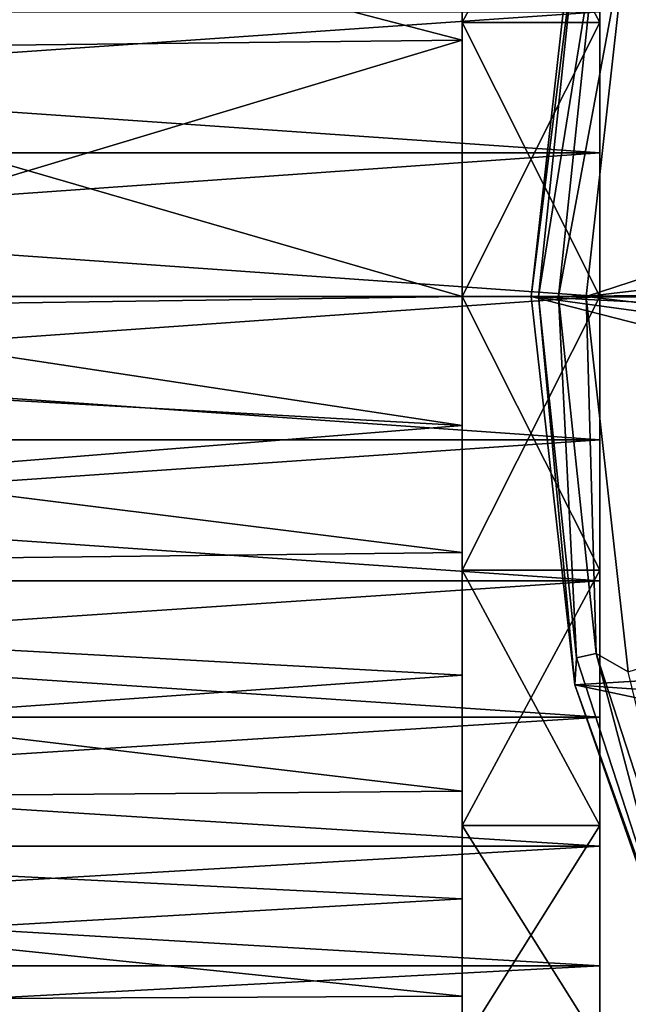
# Model space of a CAD drawing. Header units: millimetres. Extents: x -144 to 364, y -408 to 1133.
# Tile 14 of 256: x -116 to -105, y -13 to 5. Entities that reach past the tile are written whole.
import ezdxf

# ---------------------------------------------------------------- set-up
doc = ezdxf.new("R2010")
doc.units = ezdxf.units.MM
doc.header["$LTSCALE"] = 41.718519
for name, color, linetype in [('1028', 7, 'CONTINUOUS'), ('1029', 7, 'CONTINUOUS'), ('1030', 7, 'CONTINUOUS'), ('1031', 7, 'CONTINUOUS'), ('1032', 7, 'CONTINUOUS'), ('1088', 7, 'CONTINUOUS'), ('1089', 7, 'CONTINUOUS'), ('1090', 7, 'CONTINUOUS'), ('328', 7, 'CONTINUOUS'), ('329', 7, 'CONTINUOUS'), ('330', 7, 'CONTINUOUS'), ('331', 7, 'CONTINUOUS'), ('332', 7, 'CONTINUOUS'), ('333', 7, 'CONTINUOUS')]:
    doc.layers.add(name, color=color, linetype=linetype)

msp = doc.modelspace()

# ---------------------------------------------------------------- linework, layer by layer
at = {"layer": '1028', "color": 7, "linetype": 'CONTINUOUS', "true_color": 0xaaaaaa}
for points in [[(-141.5, -0.478, 17.994), (-123.5, 0, 18), (-108, -2.35, 17.846), (-141.5, -0.478, 17.994)], [(-123.5, 0, -18), (-141.5, -0.478, -17.994), (-108, 0, -18), (-123.5, 0, -18)], [(-108, 0, -18), (-141.5, -0.478, -17.994), (-108, -2.35, -17.846), (-108, 0, -18)], [(-108, -2.35, 17.846), (-123.5, 0, 18), (-108, 0, 18), (-108, -2.35, 17.846)], [(-141.5, -5.042, 17.279), (-141.5, -0.478, 17.994), (-108, -4.659, 17.387), (-141.5, -5.042, 17.279)], [(-108, -4.659, 17.387), (-141.5, -0.478, 17.994), (-108, -2.35, 17.846), (-108, -4.659, 17.387)], [(-141.5, -0.478, -17.994), (-141.5, -5.042, -17.279), (-108, -2.35, -17.846), (-141.5, -0.478, -17.994)], [(-108, -2.35, -17.846), (-141.5, -5.042, -17.279), (-108, -4.659, -17.387), (-108, -2.35, -17.846)], [(-108, -6.888, 16.63), (-141.5, -5.042, 17.279), (-108, -4.659, 17.387), (-108, -6.888, 16.63)], [(-108, -4.659, -17.387), (-141.5, -5.042, -17.279), (-108, -6.888, -16.63), (-108, -4.659, -17.387)], [(-141.5, -9.275, 15.427), (-141.5, -5.042, 17.279), (-108, -9, 15.588), (-141.5, -9.275, 15.427)], [(-108, -9, 15.588), (-141.5, -5.042, 17.279), (-108, -6.888, 16.63), (-108, -9, 15.588)], [(-141.5, -5.042, -17.279), (-141.5, -9.275, -15.427), (-108, -6.888, -16.63), (-141.5, -5.042, -17.279)], [(-108, -6.888, -16.63), (-141.5, -9.275, -15.427), (-108, -9, -15.588), (-108, -6.888, -16.63)], [(-108, -10.958, 14.28), (-141.5, -9.275, 15.427), (-108, -9, 15.588), (-108, -10.958, 14.28)], [(-108, -9, -15.588), (-141.5, -9.275, -15.427), (-108, -10.958, -14.28), (-108, -9, -15.588)], [(-141.5, -12.896, 12.558), (-141.5, -9.275, 15.427), (-108, -12.728, 12.728), (-141.5, -12.896, 12.558)], [(-108, -12.728, 12.728), (-141.5, -9.275, 15.427), (-108, -10.958, 14.28), (-108, -12.728, 12.728)], [(-141.5, -9.275, -15.427), (-141.5, -12.896, -12.558), (-108, -10.958, -14.28), (-141.5, -9.275, -15.427)], [(-108, -10.958, -14.28), (-141.5, -12.896, -12.558), (-108, -12.728, -12.728), (-108, -10.958, -14.28)], [(-108, -14.28, 10.958), (-141.5, -12.896, 12.558), (-108, -12.728, 12.728), (-108, -14.28, 10.958)], [(-108, -12.728, -12.728), (-141.5, -12.896, -12.558), (-108, -14.28, -10.958), (-108, -12.728, -12.728)]]:
    msp.add_3dface(points, dxfattribs=at)
at = {"layer": '1029', "color": 7, "linetype": 'CONTINUOUS', "true_color": 0xaaaaaa}
for points in [[(-105.5, 9.625, 16.671), (-105.5, 5.176, 19.319), (-105.5, 4.982, 18.594), (-105.5, 9.625, 16.671)], [(-105.5, 4.982, -18.594), (-105.5, 7.654, -18.478), (-105.5, 9.625, -16.671), (-105.5, 4.982, -18.594)], [(-105.5, 5.176, -19.319), (-105.5, 7.654, -18.478), (-105.5, 4.982, -18.594), (-105.5, 5.176, -19.319)], [(-105.5, 5.176, 19.319), (-105.5, 2.611, 19.829), (-105.5, 4.982, 18.594), (-105.5, 5.176, 19.319)], [(-105.5, 2.611, -19.829), (-105.5, 5.176, -19.319), (-105.5, 4.982, -18.594), (-105.5, 2.611, -19.829)], [(-105.5, 2.611, 19.829), (-105.5, 0, 20), (-105.5, 4.982, 18.594), (-105.5, 2.611, 19.829)], [(-105.5, 0, 20), (-105.5, 0, 19.25), (-105.5, 4.982, 18.594), (-105.5, 0, 20)], [(-105.5, 0, -19.25), (-105.5, 2.611, -19.829), (-105.5, 4.982, -18.594), (-105.5, 0, -19.25)], [(-105.5, 0, -20), (-105.5, 2.611, -19.829), (-105.5, 0, -19.25), (-105.5, 0, -20)], [(-105.5, 0, 20), (-105.5, -2.611, 19.829), (-105.5, 0, 19.25), (-105.5, 0, 20)], [(-105.5, -2.611, -19.829), (-105.5, 0, -20), (-105.5, -4.982, -18.594), (-105.5, -2.611, -19.829)], [(-105.5, -4.982, -18.594), (-105.5, 0, -20), (-105.5, 0, -19.25), (-105.5, -4.982, -18.594)], [(-105.5, 0, 19.25), (-105.5, -2.611, 19.829), (-105.5, -4.982, 18.594), (-105.5, 0, 19.25)], [(-105.5, -5.176, -19.319), (-105.5, -2.611, -19.829), (-105.5, -4.982, -18.594), (-105.5, -5.176, -19.319)], [(-105.5, -2.611, 19.829), (-105.5, -5.176, 19.319), (-105.5, -4.982, 18.594), (-105.5, -2.611, 19.829)], [(-105.5, -9.625, -16.671), (-105.5, -5.176, -19.319), (-105.5, -4.982, -18.594), (-105.5, -9.625, -16.671)], [(-105.5, -5.176, 19.319), (-105.5, -7.654, 18.478), (-105.5, -4.982, 18.594), (-105.5, -5.176, 19.319)], [(-105.5, -4.982, 18.594), (-105.5, -7.654, 18.478), (-105.5, -9.625, 16.671), (-105.5, -4.982, 18.594)], [(-105.5, -7.654, -18.478), (-105.5, -5.176, -19.319), (-105.5, -9.625, -16.671), (-105.5, -7.654, -18.478)], [(-105.5, -10, -17.32), (-105.5, -7.654, -18.478), (-105.5, -9.625, -16.671), (-105.5, -10, -17.32)], [(-105.5, -7.654, 18.478), (-105.5, -10, 17.32), (-105.5, -9.625, 16.671), (-105.5, -7.654, 18.478)], [(-105.5, -13.612, -13.612), (-105.5, -10, -17.32), (-105.5, -9.625, -16.671), (-105.5, -13.612, -13.612)], [(-105.5, -10, 17.32), (-105.5, -12.175, 15.867), (-105.5, -9.625, 16.671), (-105.5, -10, 17.32)], [(-105.5, -9.625, 16.671), (-105.5, -12.175, 15.867), (-105.5, -13.612, 13.612), (-105.5, -9.625, 16.671)], [(-105.5, -12.175, -15.867), (-105.5, -10, -17.32), (-105.5, -13.612, -13.612), (-105.5, -12.175, -15.867)], [(-105.5, -14.142, -14.142), (-105.5, -12.175, -15.867), (-105.5, -13.612, -13.612), (-105.5, -14.142, -14.142)], [(-105.5, -12.175, 15.867), (-105.5, -14.142, 14.142), (-105.5, -13.612, 13.612), (-105.5, -12.175, 15.867)]]:
    msp.add_3dface(points, dxfattribs=at)
at = {"layer": '1030', "color": 7, "linetype": 'CONTINUOUS', "true_color": 0xaaaaaa}
for points in [[(-105.5, -2.611, 19.829), (-105.5, 0, 20), (-142.524, -2.611, 19.829), (-105.5, -2.611, 19.829)], [(-142.524, -2.611, 19.829), (-105.5, 0, 20), (-142.524, 0, 20), (-142.524, -2.611, 19.829)], [(-105.5, 0, -20), (-105.5, -2.611, -19.829), (-142.524, 0, -20), (-105.5, 0, -20)], [(-142.524, 0, -20), (-105.5, -2.611, -19.829), (-142.524, -2.611, -19.829), (-142.524, 0, -20)], [(-105.5, -2.611, -19.829), (-105.5, -5.176, -19.319), (-142.524, -2.611, -19.829), (-105.5, -2.611, -19.829)], [(-142.524, -2.611, -19.829), (-105.5, -5.176, -19.319), (-142.524, -5.176, -19.319), (-142.524, -2.611, -19.829)], [(-105.5, -5.176, 19.319), (-105.5, -2.611, 19.829), (-142.524, -5.176, 19.319), (-105.5, -5.176, 19.319)], [(-142.524, -5.176, 19.319), (-105.5, -2.611, 19.829), (-142.524, -2.611, 19.829), (-142.524, -5.176, 19.319)], [(-105.5, -5.176, -19.319), (-105.5, -7.654, -18.478), (-142.524, -5.176, -19.319), (-105.5, -5.176, -19.319)], [(-142.524, -5.176, -19.319), (-105.5, -7.654, -18.478), (-142.524, -7.654, -18.478), (-142.524, -5.176, -19.319)], [(-105.5, -7.654, 18.478), (-105.5, -5.176, 19.319), (-142.524, -7.654, 18.478), (-105.5, -7.654, 18.478)], [(-142.524, -7.654, 18.478), (-105.5, -5.176, 19.319), (-142.524, -5.176, 19.319), (-142.524, -7.654, 18.478)], [(-105.5, -7.654, -18.478), (-105.5, -10, -17.32), (-142.524, -7.654, -18.478), (-105.5, -7.654, -18.478)], [(-142.524, -7.654, -18.478), (-105.5, -10, -17.32), (-142.524, -10, -17.321), (-142.524, -7.654, -18.478)], [(-105.5, -10, 17.32), (-105.5, -7.654, 18.478), (-142.524, -10, 17.321), (-105.5, -10, 17.32)], [(-142.524, -10, 17.321), (-105.5, -7.654, 18.478), (-142.524, -7.654, 18.478), (-142.524, -10, 17.321)], [(-105.5, -10, -17.32), (-105.5, -12.175, -15.867), (-142.524, -10, -17.321), (-105.5, -10, -17.32)], [(-142.524, -10, -17.321), (-105.5, -12.175, -15.867), (-142.524, -12.175, -15.867), (-142.524, -10, -17.321)], [(-105.5, -12.175, 15.867), (-105.5, -10, 17.32), (-142.524, -12.175, 15.867), (-105.5, -12.175, 15.867)], [(-142.524, -12.175, 15.867), (-105.5, -10, 17.32), (-142.524, -10, 17.321), (-142.524, -12.175, 15.867)], [(-105.5, -12.175, -15.867), (-105.5, -14.142, -14.142), (-142.524, -12.175, -15.867), (-105.5, -12.175, -15.867)], [(-142.524, -12.175, -15.867), (-105.5, -14.142, -14.142), (-142.524, -14.142, -14.142), (-142.524, -12.175, -15.867)], [(-105.5, -14.142, 14.142), (-105.5, -12.175, 15.867), (-142.524, -14.142, 14.142), (-105.5, -14.142, 14.142)], [(-142.524, -14.142, 14.142), (-105.5, -12.175, 15.867), (-142.524, -12.175, 15.867), (-142.524, -14.142, 14.142)]]:
    msp.add_3dface(points, dxfattribs=at)
at = {"layer": '1031', "color": 7, "linetype": 'CONTINUOUS', "true_color": 0xaaaaaa}
for points in [[(-108, 4.659, 17.387), (-123.5, 8.695, 15.761), (-108, 9, 15.588), (-108, 4.659, 17.387)], [(-108, 9, -15.588), (-123.5, 8.695, -15.761), (-108, 4.659, -17.387), (-108, 9, -15.588)], [(-123.5, 4.489, 17.431), (-123.5, 8.695, 15.761), (-108, 4.659, 17.387), (-123.5, 4.489, 17.431)], [(-123.5, 8.695, -15.761), (-123.5, 4.489, -17.431), (-108, 4.659, -17.387), (-123.5, 8.695, -15.761)], [(-108, 0, 18), (-123.5, 4.489, 17.431), (-108, 4.659, 17.387), (-108, 0, 18)], [(-123.5, 4.489, -17.431), (-123.5, 0, -18), (-108, 4.659, -17.387), (-123.5, 4.489, -17.431)], [(-123.5, 0, -18), (-108, 0, -18), (-108, 4.659, -17.387), (-123.5, 0, -18)], [(-123.5, 0, 18), (-123.5, 4.489, 17.431), (-108, 0, 18), (-123.5, 0, 18)]]:
    msp.add_3dface(points, dxfattribs=at)
at = {"layer": '1032', "color": 7, "linetype": 'CONTINUOUS', "true_color": 0xaaaaaa}
for points in [[(-105.5, 2.611, 19.829), (-105.5, 5.176, 19.319), (-142.524, 2.611, 19.829), (-105.5, 2.611, 19.829)], [(-142.524, 2.611, 19.829), (-105.5, 5.176, 19.319), (-142.524, 5.176, 19.319), (-142.524, 2.611, 19.829)], [(-105.5, 5.176, -19.319), (-105.5, 2.611, -19.829), (-142.524, 5.176, -19.319), (-105.5, 5.176, -19.319)], [(-142.524, 5.176, -19.319), (-105.5, 2.611, -19.829), (-142.524, 2.611, -19.829), (-142.524, 5.176, -19.319)], [(-105.5, 0, 20), (-105.5, 2.611, 19.829), (-142.524, 0, 20), (-105.5, 0, 20)], [(-142.524, 0, 20), (-105.5, 2.611, 19.829), (-142.524, 2.611, 19.829), (-142.524, 0, 20)], [(-105.5, 2.611, -19.829), (-105.5, 0, -20), (-142.524, 2.611, -19.829), (-105.5, 2.611, -19.829)], [(-105.5, 0, -20), (-142.524, 0, -20), (-142.524, 2.611, -19.829), (-105.5, 0, -20)]]:
    msp.add_3dface(points, dxfattribs=at)
at = {"layer": '1088', "color": 7, "linetype": 'CONTINUOUS', "true_color": 0xaaaaaa}
for points in [[(-108, 4.982, 18.594), (-108, 9, 15.588), (-108, 9.625, 16.671), (-108, 4.982, 18.594)], [(-108, 9.625, -16.671), (-108, 9, -15.588), (-108, 4.982, -18.594), (-108, 9.625, -16.671)], [(-108, 4.659, 17.387), (-108, 9, 15.588), (-108, 4.982, 18.594), (-108, 4.659, 17.387)], [(-108, 9, -15.588), (-108, 4.659, -17.387), (-108, 4.982, -18.594), (-108, 9, -15.588)], [(-108, 4.659, -17.387), (-108, 0, -18), (-108, 4.982, -18.594), (-108, 4.659, -17.387)], [(-108, 4.982, -18.594), (-108, 0, -18), (-108, 0, -19.25), (-108, 4.982, -18.594)], [(-108, 0, 19.25), (-108, 4.659, 17.387), (-108, 4.982, 18.594), (-108, 0, 19.25)], [(-108, 0, 18), (-108, 4.659, 17.387), (-108, 0, 19.25), (-108, 0, 18)], [(-108, 0, -18), (-108, -2.35, -17.846), (-108, 0, -19.25), (-108, 0, -18)], [(-108, -2.35, -17.846), (-108, -4.659, -17.387), (-108, 0, -19.25), (-108, -2.35, -17.846)], [(-108, 0, -19.25), (-108, -4.659, -17.387), (-108, -4.982, -18.594), (-108, 0, -19.25)], [(-108, -2.35, 17.846), (-108, 0, 18), (-108, -4.982, 18.594), (-108, -2.35, 17.846)], [(-108, 0, 18), (-108, 0, 19.25), (-108, -4.982, 18.594), (-108, 0, 18)], [(-108, -4.659, 17.387), (-108, -2.35, 17.846), (-108, -4.982, 18.594), (-108, -4.659, 17.387)], [(-108, -4.659, -17.387), (-108, -6.888, -16.63), (-108, -4.982, -18.594), (-108, -4.659, -17.387)], [(-108, -6.888, 16.63), (-108, -4.659, 17.387), (-108, -4.982, 18.594), (-108, -6.888, 16.63)], [(-108, -6.888, -16.63), (-108, -9, -15.588), (-108, -4.982, -18.594), (-108, -6.888, -16.63)], [(-108, -4.982, -18.594), (-108, -9, -15.588), (-108, -9.625, -16.671), (-108, -4.982, -18.594)], [(-108, -9.625, 16.671), (-108, -6.888, 16.63), (-108, -4.982, 18.594), (-108, -9.625, 16.671)], [(-108, -9, 15.588), (-108, -6.888, 16.63), (-108, -9.625, 16.671), (-108, -9, 15.588)], [(-108, -9, -15.588), (-108, -10.958, -14.28), (-108, -9.625, -16.671), (-108, -9, -15.588)], [(-108, -10.958, 14.28), (-108, -9, 15.588), (-108, -9.625, 16.671), (-108, -10.958, 14.28)], [(-108, -10.958, -14.28), (-108, -12.728, -12.728), (-108, -9.625, -16.671), (-108, -10.958, -14.28)], [(-108, -9.625, -16.671), (-108, -12.728, -12.728), (-108, -13.612, -13.612), (-108, -9.625, -16.671)], [(-108, -13.612, 13.612), (-108, -10.958, 14.28), (-108, -9.625, 16.671), (-108, -13.612, 13.612)], [(-108, -12.728, 12.728), (-108, -10.958, 14.28), (-108, -13.612, 13.612), (-108, -12.728, 12.728)], [(-108, -12.728, -12.728), (-108, -14.28, -10.958), (-108, -13.612, -13.612), (-108, -12.728, -12.728)], [(-108, -14.28, 10.958), (-108, -12.728, 12.728), (-108, -13.612, 13.612), (-108, -14.28, 10.958)]]:
    msp.add_3dface(points, dxfattribs=at)
at = {"layer": '1089', "color": 7, "linetype": 'CONTINUOUS', "true_color": 0xaaaaaa}
for points in [[(-105.5, 0, 19.25), (-105.5, -4.982, 18.594), (-108, 0, 19.25), (-105.5, 0, 19.25)], [(-108, 0, 19.25), (-105.5, -4.982, 18.594), (-108, -4.982, 18.594), (-108, 0, 19.25)], [(-105.5, -4.982, -18.594), (-105.5, 0, -19.25), (-108, -4.982, -18.594), (-105.5, -4.982, -18.594)], [(-105.5, 0, -19.25), (-108, 0, -19.25), (-108, -4.982, -18.594), (-105.5, 0, -19.25)], [(-105.5, -4.982, 18.594), (-105.5, -9.625, 16.671), (-108, -4.982, 18.594), (-105.5, -4.982, 18.594)], [(-105.5, -9.625, 16.671), (-108, -9.625, 16.671), (-108, -4.982, 18.594), (-105.5, -9.625, 16.671)], [(-105.5, -9.625, -16.671), (-105.5, -4.982, -18.594), (-108, -9.625, -16.671), (-105.5, -9.625, -16.671)], [(-105.5, -4.982, -18.594), (-108, -4.982, -18.594), (-108, -9.625, -16.671), (-105.5, -4.982, -18.594)], [(-105.5, -9.625, 16.671), (-105.5, -13.612, 13.612), (-108, -9.625, 16.671), (-105.5, -9.625, 16.671)], [(-105.5, -13.612, 13.612), (-108, -13.612, 13.612), (-108, -9.625, 16.671), (-105.5, -13.612, 13.612)], [(-105.5, -13.612, -13.612), (-105.5, -9.625, -16.671), (-108, -13.612, -13.612), (-105.5, -13.612, -13.612)], [(-105.5, -9.625, -16.671), (-108, -9.625, -16.671), (-108, -13.612, -13.612), (-105.5, -9.625, -16.671)]]:
    msp.add_3dface(points, dxfattribs=at)
at = {"layer": '1090', "color": 7, "linetype": 'CONTINUOUS', "true_color": 0xaaaaaa}
for points in [[(-105.5, 4.982, -18.594), (-105.5, 9.625, -16.671), (-108, 4.982, -18.594), (-105.5, 4.982, -18.594)], [(-105.5, 9.625, -16.671), (-108, 9.625, -16.671), (-108, 4.982, -18.594), (-105.5, 9.625, -16.671)], [(-105.5, 9.625, 16.671), (-105.5, 4.982, 18.594), (-108, 9.625, 16.671), (-105.5, 9.625, 16.671)], [(-105.5, 4.982, 18.594), (-108, 4.982, 18.594), (-108, 9.625, 16.671), (-105.5, 4.982, 18.594)], [(-105.5, 4.982, 18.594), (-105.5, 0, 19.25), (-108, 4.982, 18.594), (-105.5, 4.982, 18.594)], [(-105.5, 0, 19.25), (-108, 0, 19.25), (-108, 4.982, 18.594), (-105.5, 0, 19.25)], [(-105.5, 0, -19.25), (-105.5, 4.982, -18.594), (-108, 0, -19.25), (-105.5, 0, -19.25)], [(-105.5, 4.982, -18.594), (-108, 4.982, -18.594), (-108, 0, -19.25), (-105.5, 4.982, -18.594)]]:
    msp.add_3dface(points, dxfattribs=at)
at = {"layer": '328', "color": 7, "linetype": 'CONTINUOUS', "true_color": 0xaaaaaa}
for points in [[(-105.954, -7.065, -58.5), (-106.75, 0, -58.5), (-105.954, -7.065, -77.5), (-105.954, -7.065, -58.5)], [(-105.954, -7.065, -77.5), (-106.75, 0, -58.5), (-106.75, 0, -77.5), (-105.954, -7.065, -77.5)], [(-103.606, -13.776, -58.5), (-105.954, -7.065, -58.5), (-103.606, -13.776, -77.5), (-103.606, -13.776, -58.5)], [(-103.606, -13.776, -77.5), (-105.954, -7.065, -58.5), (-105.954, -7.065, -77.5), (-103.606, -13.776, -77.5)]]:
    msp.add_3dface(points, dxfattribs=at)
at = {"layer": '329', "color": 7, "linetype": 'CONTINUOUS', "true_color": 0xaaaaaa}
for points in [[(-105.75, 0, -57.5), (-88.468, 5.638, -57.5), (-104.982, 6.83, -57.5), (-105.75, 0, -57.5)], [(-89.473, 1.924, -57.5), (-88.468, 5.638, -57.5), (-105.75, 0, -57.5), (-89.473, 1.924, -57.5)], [(-89.473, -1.924, -57.5), (-89.473, 1.924, -57.5), (-105.75, 0, -57.5), (-89.473, -1.924, -57.5)], [(-104.982, -6.83, -57.5), (-89.473, -1.924, -57.5), (-105.75, 0, -57.5), (-104.982, -6.83, -57.5)]]:
    msp.add_3dface(points, dxfattribs=at)
at = {"layer": '330', "color": 7, "linetype": 'CONTINUOUS', "true_color": 0xaaaaaa}
for points in [[(-106.75, 0, -77.5), (-105.954, 7.065, -77.5), (-75, 0.25, -77.5), (-106.75, 0, -77.5)], [(-44.046, 7.065, -77.5), (-43.25, 0, -77.5), (-105.954, 7.065, -77.5), (-44.046, 7.065, -77.5)], [(-105.954, 7.065, -77.5), (-43.25, 0, -77.5), (-75, 0.25, -77.5), (-105.954, 7.065, -77.5)], [(-106.75, 0, -77.5), (-75, 0.25, -77.5), (-77.888, -0.165, -77.5), (-106.75, 0, -77.5)], [(-105.954, -7.065, -77.5), (-106.75, 0, -77.5), (-84.324, -5.742, -77.5), (-105.954, -7.065, -77.5)], [(-84.324, -5.742, -77.5), (-106.75, 0, -77.5), (-82.746, -3.288, -77.5), (-84.324, -5.742, -77.5)], [(-82.746, -3.288, -77.5), (-106.75, 0, -77.5), (-80.542, -1.377, -77.5), (-82.746, -3.288, -77.5)], [(-80.542, -1.377, -77.5), (-106.75, 0, -77.5), (-77.888, -0.165, -77.5), (-80.542, -1.377, -77.5)], [(-85.146, -8.541, -77.5), (-105.954, -7.065, -77.5), (-84.324, -5.742, -77.5), (-85.146, -8.541, -77.5)], [(-103.606, -13.776, -77.5), (-105.954, -7.065, -77.5), (-85.146, -11.459, -77.5), (-103.606, -13.776, -77.5)], [(-85.146, -11.459, -77.5), (-105.954, -7.065, -77.5), (-85.146, -8.541, -77.5), (-85.146, -11.459, -77.5)]]:
    msp.add_3dface(points, dxfattribs=at)
at = {"layer": '331', "color": 7, "linetype": 'CONTINUOUS', "true_color": 0xaaaaaa}
for points in [[(-106.75, 0, -77.5), (-106.75, 0, -58.5), (-105.954, 7.065, -58.5), (-106.75, 0, -77.5)], [(-105.954, 7.065, -77.5), (-106.75, 0, -77.5), (-105.954, 7.065, -58.5), (-105.954, 7.065, -77.5)]]:
    msp.add_3dface(points, dxfattribs=at)
at = {"layer": '332', "color": 7, "linetype": 'CONTINUOUS', "true_color": 0xaaaaaa}
for points in [[(-106.75, 0, -58.5), (-105.954, -7.065, -58.5), (-106.616, 0, -58), (-106.75, 0, -58.5)], [(-105.567, -6.497, -57.634), (-105.75, 0, -57.5), (-106.25, 0, -57.634), (-105.567, -6.497, -57.634)], [(-104.982, -6.83, -57.5), (-105.75, 0, -57.5), (-105.567, -6.497, -57.634), (-104.982, -6.83, -57.5)], [(-105.954, -7.065, -58.5), (-105.925, -6.573, -58), (-106.616, 0, -58), (-105.954, -7.065, -58.5)], [(-105.925, -6.573, -58), (-106.25, 0, -57.634), (-106.616, 0, -58), (-105.925, -6.573, -58)], [(-105.567, -6.497, -57.634), (-106.25, 0, -57.634), (-105.925, -6.573, -58), (-105.567, -6.497, -57.634)], [(-105.954, -7.065, -58.5), (-103.883, -12.86, -58), (-105.925, -6.573, -58), (-105.954, -7.065, -58.5)], [(-103.883, -12.86, -58), (-105.567, -6.497, -57.634), (-105.925, -6.573, -58), (-103.883, -12.86, -58)], [(-103.548, -12.711, -57.634), (-104.982, -6.83, -57.5), (-105.567, -6.497, -57.634), (-103.548, -12.711, -57.634)], [(-103.548, -12.711, -57.634), (-105.567, -6.497, -57.634), (-103.883, -12.86, -58), (-103.548, -12.711, -57.634)], [(-105.954, -7.065, -58.5), (-103.606, -13.776, -58.5), (-103.883, -12.86, -58), (-105.954, -7.065, -58.5)]]:
    msp.add_3dface(points, dxfattribs=at)
at = {"layer": '333', "color": 7, "linetype": 'CONTINUOUS', "true_color": 0xaaaaaa}
for points in [[(-105.954, 7.065, -58.5), (-106.75, 0, -58.5), (-105.925, 6.573, -58), (-105.954, 7.065, -58.5)], [(-105.75, 0, -57.5), (-104.982, 6.83, -57.5), (-106.25, 0, -57.634), (-105.75, 0, -57.5)], [(-106.25, 0, -57.634), (-104.982, 6.83, -57.5), (-105.567, 6.497, -57.634), (-106.25, 0, -57.634)], [(-106.75, 0, -58.5), (-106.616, 0, -58), (-105.925, 6.573, -58), (-106.75, 0, -58.5)], [(-106.616, 0, -58), (-105.567, 6.497, -57.634), (-105.925, 6.573, -58), (-106.616, 0, -58)], [(-106.616, 0, -58), (-106.25, 0, -57.634), (-105.567, 6.497, -57.634), (-106.616, 0, -58)]]:
    msp.add_3dface(points, dxfattribs=at)

doc.saveas('drawing.dxf')
